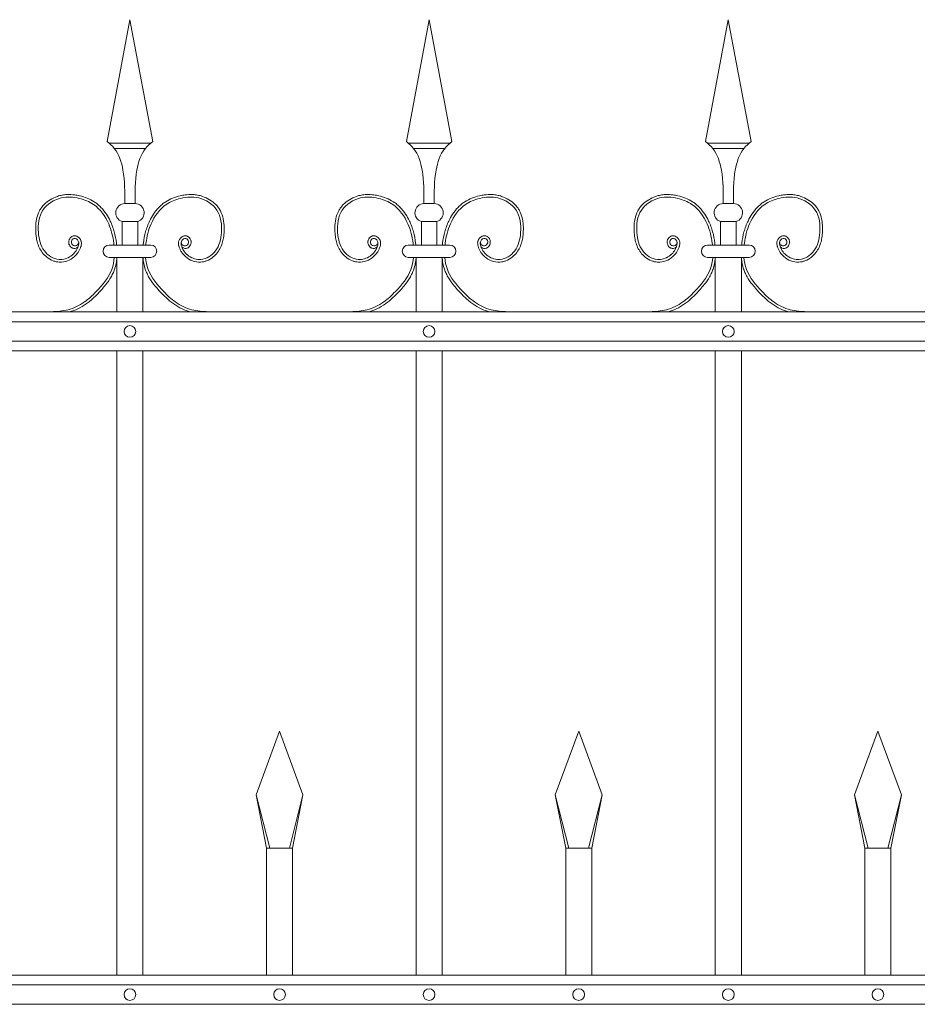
# Model space of a CAD drawing. Header units: millimetres. Extents: x 6567289036 to 6568990308, y 5976640423 to 5977332400.
# Tile 146 of 256: x 6568233981 to 6568234663, y 5976811491 to 5976812239. Entities that reach past the tile are written whole.
import ezdxf

# ---------------------------------------------------------------- set-up
doc = ezdxf.new("R2010")
doc.units = ezdxf.units.MM
doc.layers.add('01_widok', color=7, linetype='Continuous', lineweight=13)

# ---------------------------------------------------------------- blocks, each defined once
blk = doc.blocks.new('A$C6D0402AF')
at = {"layer": '01_widok'}
for p, q in [((0.72249, 1.4602), (0.74, 1.55381)), ((0.75751, 1.4602), (0.74, 1.55381)), ((0.95249, 1.4602), (0.97, 1.55381)), ((0.98751, 1.4602), (0.97, 1.55381)), ((1.18249, 1.4602), (1.2, 1.55381)), ((1.21751, 1.4602), (1.2, 1.55381)), ((0.74, 1.45881), (0.724, 1.45881)), ((0.74, 1.45481), (0.728, 1.45481)), ((0.74, 1.45881), (0.756, 1.45881)), ((0.74, 1.45481), (0.752, 1.45481)), ((0.97, 1.45881), (0.954, 1.45881)), ((0.97, 1.45481), (0.958, 1.45481)), ((0.97, 1.45881), (0.986, 1.45881)), ((0.97, 1.45481), (0.982, 1.45481)), ((1.2, 1.45881), (1.184, 1.45881)), ((1.2, 1.45481), (1.188, 1.45481)), ((1.2, 1.45881), (1.216, 1.45881)), ((1.2, 1.45481), (1.212, 1.45481)), ((0.74, 1.41247), (0.73601, 1.41247)), ((0.74, 1.41247), (0.74399, 1.41247)), ((0.97, 1.41247), (0.96601, 1.41247)), ((0.97, 1.41247), (0.97399, 1.41247)), ((1.2, 1.41247), (1.19601, 1.41247)), ((1.2, 1.41247), (1.20399, 1.41247)), ((0.73401, 1.39847), (0.74, 1.39847)), ((0.73401, 1.39847), (0.73401, 1.38047)), ((0.74599, 1.39847), (0.74, 1.39847)), ((0.74599, 1.39847), (0.74599, 1.38047)), ((0.96401, 1.39847), (0.97, 1.39847)), ((0.96401, 1.39847), (0.96401, 1.38047)), ((0.97599, 1.39847), (0.97, 1.39847)), ((0.97599, 1.39847), (0.97599, 1.38047)), ((1.19401, 1.39847), (1.2, 1.39847)), ((1.19401, 1.39847), (1.19401, 1.38047)), ((1.20599, 1.39847), (1.2, 1.39847)), ((1.20599, 1.39847), (1.20599, 1.38047)), ((0.74, 1.38047), (0.724, 1.38047)), ((0.74, 1.38047), (0.756, 1.38047)), ((0.97, 1.38047), (0.954, 1.38047)), ((0.97, 1.38047), (0.986, 1.38047)), ((1.2, 1.38047), (1.184, 1.38047)), ((1.2, 1.38047), (1.216, 1.38047)), ((0.73, 1.371), (0.724, 1.371)), ((0.73, 1.371), (0.73, 1.329)), ((0.73, 1.371), (0.75, 1.371)), ((0.75, 1.371), (0.75, 1.329)), ((0.75, 1.371), (0.756, 1.371)), ((0.96, 1.371), (0.954, 1.371)), ((0.96, 1.371), (0.96, 1.329)), ((0.96, 1.371), (0.98, 1.371)), ((0.98, 1.371), (0.98, 1.329)), ((0.98, 1.371), (0.986, 1.371)), ((1.19, 1.371), (1.184, 1.371)), ((1.19, 1.371), (1.19, 1.329)), ((1.19, 1.371), (1.21, 1.371)), ((1.21, 1.371), (1.21, 1.329)), ((1.21, 1.371), (1.216, 1.371)), ((2.57, 1.329), (0.06, 1.329)), ((0.06, 1.3215), (2.57, 1.3215)), ((0.06, 1.3065), (2.57, 1.3065)), ((2.57, 1.299), (0.06, 1.299)), ((0.73, 1.299), (0.73, 0.819)), ((0.75, 1.299), (0.75, 0.819)), ((0.96, 1.299), (0.96, 0.819)), ((0.98, 1.299), (0.98, 0.819)), ((1.19, 1.299), (1.19, 0.819)), ((1.21, 1.299), (1.21, 0.819)), ((0.837, 0.95769), (0.855, 1.00669)), ((0.873, 0.95769), (0.855, 1.00669)), ((1.067, 0.95769), (1.085, 1.00669)), ((1.103, 0.95769), (1.085, 1.00669)), ((1.297, 0.95769), (1.315, 1.00669)), ((1.333, 0.95769), (1.315, 1.00669)), ((0.84744, 0.91669), (0.837, 0.95769)), ((0.837, 0.95769), (0.845, 0.91669)), ((0.86256, 0.91669), (0.873, 0.95769)), ((0.873, 0.95769), (0.865, 0.91669)), ((1.07744, 0.91669), (1.067, 0.95769)), ((1.067, 0.95769), (1.075, 0.91669)), ((1.09256, 0.91669), (1.103, 0.95769)), ((1.103, 0.95769), (1.095, 0.91669)), ((1.30744, 0.91669), (1.297, 0.95769)), ((1.297, 0.95769), (1.305, 0.91669)), ((1.32256, 0.91669), (1.333, 0.95769)), ((1.333, 0.95769), (1.325, 0.91669)), ((0.855, 0.91669), (0.845, 0.91669)), ((0.845, 0.91669), (0.845, 0.819)), ((0.855, 0.91669), (0.865, 0.91669)), ((0.865, 0.91669), (0.865, 0.819)), ((1.085, 0.91669), (1.075, 0.91669)), ((1.075, 0.91669), (1.075, 0.819)), ((1.085, 0.91669), (1.095, 0.91669)), ((1.095, 0.91669), (1.095, 0.819)), ((1.315, 0.91669), (1.305, 0.91669)), ((1.305, 0.91669), (1.305, 0.819)), ((1.315, 0.91669), (1.325, 0.91669)), ((1.325, 0.91669), (1.325, 0.819)), ((2.57, 0.819), (0.06, 0.819)), ((2.57, 0.8115), (0.06, 0.8115)), ((2.57, 0.7965), (0.06, 0.7965))]:
    blk.add_line(p, q, dxfattribs=at)
for centre in [(0.74, 1.314), (0.97, 1.314), (1.2, 1.314), (0.74, 0.804), (0.855, 0.804), (0.97, 0.804), (1.085, 0.804), (1.2, 0.804), (1.315, 0.804)]:
    blk.add_circle(centre, 0.0045, dxfattribs=at)
for centre, radius, start, end in [((0.73627, 1.40529), 0.00718, 92.05804, 251.68172), ((0.74373, 1.40529), 0.00718, 288.31828, 87.94196), ((0.96627, 1.40529), 0.00718, 92.05804, 251.68172), ((0.97373, 1.40529), 0.00718, 288.31828, 87.94196), ((1.19627, 1.40529), 0.00718, 92.05804, 251.68172), ((1.20373, 1.40529), 0.00718, 288.31828, 87.94196), ((0.72411, 1.37573), 0.00473, 91.38218, 268.61782), ((0.75589, 1.37573), 0.00473, 271.38218, 88.61782), ((0.95411, 1.37573), 0.00473, 91.38218, 268.61782), ((0.98589, 1.37573), 0.00473, 271.38218, 88.61782), ((1.18411, 1.37573), 0.00473, 91.38218, 268.61782), ((1.21589, 1.37573), 0.00473, 271.38218, 88.61782)]:
    blk.add_arc(centre, radius, start, end, dxfattribs=at)
for points in [[(0.72249, 1.4602), (0.728, 1.45481), (0.73464, 1.43812), (0.73601, 1.41247)], [(0.75751, 1.4602), (0.752, 1.45481), (0.74536, 1.43812), (0.74399, 1.41247)], [(0.95249, 1.4602), (0.958, 1.45481), (0.96464, 1.43812), (0.96601, 1.41247)], [(0.98751, 1.4602), (0.982, 1.45481), (0.97536, 1.43812), (0.97399, 1.41247)], [(1.18249, 1.4602), (1.188, 1.45481), (1.19464, 1.43812), (1.19601, 1.41247)], [(1.21751, 1.4602), (1.212, 1.45481), (1.20536, 1.43812), (1.20399, 1.41247)]]:
    blk.add_spline(points, degree=3, dxfattribs=at)
for points, knots in [([(0.70014, 1.37922), (0.69904, 1.37757), (0.69661, 1.37789), (0.69604, 1.37807), (0.69582, 1.37815), (0.6954, 1.37836), (0.6952, 1.37847), (0.69454, 1.37894), (0.69415, 1.37936), (0.69354, 1.38027), (0.69331, 1.38076), (0.69301, 1.3818), (0.69294, 1.38234), (0.69296, 1.38319), (0.693, 1.3835), (0.69312, 1.38409), (0.69321, 1.38437), (0.69352, 1.38516), (0.6938, 1.38563), (0.69451, 1.38648), (0.69493, 1.38686), (0.69571, 1.38729), (0.69599, 1.38741), (0.6965, 1.38756), (0.69673, 1.3876), (0.69717, 1.38764), (0.69739, 1.38765), (0.69816, 1.3876), (0.69868, 1.38745), (0.69962, 1.38704), (0.70004, 1.38678), (0.7008, 1.38617), (0.70115, 1.38583), (0.70165, 1.3852), (0.70183, 1.38493), (0.70214, 1.38437), (0.70227, 1.38409), (0.70247, 1.38353), (0.70255, 1.38324), (0.70271, 1.38238), (0.70272, 1.3818), (0.70263, 1.38073), (0.70253, 1.38022), (0.70232, 1.37942), (0.70222, 1.37911), (0.70199, 1.37846), (0.70186, 1.37811), (0.70158, 1.37743), (0.70142, 1.37709), (0.70094, 1.3761), (0.70057, 1.37546), (0.69937, 1.37364), (0.69842, 1.37254), (0.69577, 1.37019), (0.69394, 1.36909), (0.68996, 1.36762), (0.68782, 1.36725), (0.68488, 1.36741), (0.68409, 1.36752), (0.68255, 1.36786), (0.6818, 1.36809), (0.6792, 1.36908), (0.67747, 1.37012), (0.6747, 1.37238), (0.67359, 1.37352), (0.67169, 1.376), (0.67091, 1.37732), (0.66963, 1.38006), (0.66914, 1.38148), (0.66838, 1.38434), (0.66812, 1.38578), (0.66779, 1.38832), (0.66769, 1.38942), (0.66756, 1.39164), (0.66753, 1.39275), (0.66758, 1.3961), (0.6678, 1.39834), (0.66873, 1.4027), (0.66944, 1.40482), (0.67096, 1.40768), (0.67149, 1.40853), (0.67268, 1.41014), (0.67334, 1.41091), (0.67545, 1.41306), (0.67705, 1.41432), (0.6805, 1.41644), (0.68235, 1.4173), (0.68547, 1.41835), (0.6867, 1.41867), (0.68918, 1.41913), (0.69042, 1.41926), (0.69366, 1.41941), (0.69566, 1.4193), (0.69885, 1.41887), (0.70007, 1.41864), (0.70324, 1.41791), (0.70518, 1.41733), (0.70896, 1.41583), (0.71079, 1.41491), (0.71346, 1.41318), (0.71438, 1.41251), (0.71612, 1.41106), (0.71695, 1.41028), (0.71931, 1.40783), (0.72071, 1.40604), (0.72304, 1.40249), (0.72401, 1.40075), (0.72616, 1.39627), (0.72717, 1.3935), (0.72874, 1.38785), (0.72928, 1.38498), (0.72971, 1.38152), (0.72977, 1.381), (0.72983, 1.38047)], [4.6165, 4.6165, 4.6165, 4.6165, 5.188367, 5.188367, 5.549428, 5.549428, 5.910489, 5.910489, 6.837983, 6.837983, 7.765478, 7.765478, 8.692972, 8.692972, 9.190028, 9.190028, 9.687083, 9.687083, 10.618534, 10.618534, 11.549985, 11.549985, 12.010547, 12.010547, 12.33998, 12.33998, 12.669414, 12.669414, 13.561099, 13.561099, 14.452783, 14.452783, 15.344467, 15.344467, 15.940368, 15.940368, 16.492607, 16.492607, 17.044846, 17.044846, 18.200205, 18.200205, 19.355563, 19.355563, 20.151118, 20.151118, 21.100453, 21.100453, 22.049789, 22.049789, 23.94846, 23.94846, 27.745803, 27.745803, 33.221248, 33.221248, 38.696693, 38.696693, 40.725069, 40.725069, 42.753445, 42.753445, 47.908007, 47.908007, 52.041948, 52.041948, 56.17589, 56.17589, 60.309831, 60.309831, 64.342201, 64.342201, 67.40836, 67.40836, 70.47452, 70.47452, 76.606839, 76.606839, 82.739158, 82.739158, 85.455708, 85.455708, 88.172258, 88.172258, 93.605357, 93.605357, 99.038456, 99.038456, 102.482403, 102.482403, 105.92635, 105.92635, 111.504268, 111.504268, 114.996104, 114.996104, 120.708661, 120.708661, 126.421218, 126.421218, 129.587167, 129.587167, 132.753115, 132.753115, 139.085012, 139.085012, 144.64085, 144.64085, 153.114925, 153.114925, 161.589001, 161.589001, 163.11027, 163.11027, 163.11027, 163.11027]), ([(0.70062, 1.38267), (0.70043, 1.38189), (0.69997, 1.38002), (0.69599, 1.37927), (0.69423, 1.38316), (0.69704, 1.38672), (0.70127, 1.38362), (0.69999, 1.37746), (0.6952, 1.37115), (0.68414, 1.36773), (0.67219, 1.37557), (0.66865, 1.39087), (0.67058, 1.40849), (0.68603, 1.41817), (0.70055, 1.41716), (0.7148, 1.41161), (0.72426, 1.39811), (0.72712, 1.38659), (0.72777, 1.38093), (0.72782, 1.38047)], [0, 0, 0, 0, 2.276171, 5.482858, 9.081143, 12.123133, 16.088096, 20.24215, 29.50989, 38.967775, 52.064989, 66.796785, 84.531155, 101.296087, 115.254866, 127.16367, 146.089907, 161.545397, 162.912572, 162.912572, 162.912572, 162.912572]), ([(0.77986, 1.37922), (0.78096, 1.37757), (0.78339, 1.37789), (0.78396, 1.37807), (0.78418, 1.37815), (0.7846, 1.37836), (0.7848, 1.37847), (0.78546, 1.37894), (0.78585, 1.37936), (0.78646, 1.38027), (0.78669, 1.38076), (0.78699, 1.3818), (0.78706, 1.38234), (0.78704, 1.38319), (0.787, 1.3835), (0.78688, 1.38409), (0.78679, 1.38437), (0.78648, 1.38516), (0.7862, 1.38563), (0.78549, 1.38648), (0.78507, 1.38686), (0.78429, 1.38729), (0.78401, 1.38741), (0.7835, 1.38756), (0.78327, 1.3876), (0.78283, 1.38764), (0.78261, 1.38765), (0.78184, 1.3876), (0.78132, 1.38745), (0.78038, 1.38704), (0.77996, 1.38678), (0.7792, 1.38617), (0.77885, 1.38583), (0.77835, 1.3852), (0.77817, 1.38493), (0.77786, 1.38437), (0.77773, 1.38409), (0.77753, 1.38353), (0.77745, 1.38324), (0.77729, 1.38238), (0.77728, 1.3818), (0.77737, 1.38073), (0.77747, 1.38022), (0.77768, 1.37942), (0.77778, 1.37911), (0.77801, 1.37846), (0.77814, 1.37811), (0.77842, 1.37743), (0.77858, 1.37709), (0.77906, 1.3761), (0.77943, 1.37546), (0.78063, 1.37364), (0.78158, 1.37254), (0.78423, 1.37019), (0.78606, 1.36909), (0.79004, 1.36762), (0.79218, 1.36725), (0.79512, 1.36741), (0.79591, 1.36752), (0.79745, 1.36786), (0.7982, 1.36809), (0.8008, 1.36908), (0.80253, 1.37012), (0.8053, 1.37238), (0.80641, 1.37352), (0.80831, 1.376), (0.80909, 1.37732), (0.81037, 1.38006), (0.81086, 1.38148), (0.81162, 1.38434), (0.81188, 1.38578), (0.81221, 1.38832), (0.81231, 1.38942), (0.81244, 1.39164), (0.81247, 1.39275), (0.81242, 1.3961), (0.8122, 1.39834), (0.81127, 1.4027), (0.81056, 1.40482), (0.80904, 1.40768), (0.80851, 1.40853), (0.80732, 1.41014), (0.80666, 1.41091), (0.80455, 1.41306), (0.80295, 1.41432), (0.7995, 1.41644), (0.79765, 1.4173), (0.79453, 1.41835), (0.7933, 1.41867), (0.79082, 1.41913), (0.78958, 1.41926), (0.78634, 1.41941), (0.78434, 1.4193), (0.78115, 1.41887), (0.77993, 1.41864), (0.77676, 1.41791), (0.77482, 1.41733), (0.77104, 1.41583), (0.76921, 1.41491), (0.76654, 1.41318), (0.76562, 1.41251), (0.76388, 1.41106), (0.76305, 1.41028), (0.76069, 1.40783), (0.75929, 1.40604), (0.75696, 1.40249), (0.75599, 1.40075), (0.75384, 1.39627), (0.75283, 1.3935), (0.75126, 1.38785), (0.75072, 1.38498), (0.75029, 1.38152), (0.75023, 1.381), (0.75017, 1.38047)], [4.6165, 4.6165, 4.6165, 4.6165, 5.188367, 5.188367, 5.549428, 5.549428, 5.910489, 5.910489, 6.837983, 6.837983, 7.765478, 7.765478, 8.692972, 8.692972, 9.190028, 9.190028, 9.687083, 9.687083, 10.618534, 10.618534, 11.549985, 11.549985, 12.010547, 12.010547, 12.33998, 12.33998, 12.669414, 12.669414, 13.561099, 13.561099, 14.452783, 14.452783, 15.344467, 15.344467, 15.940368, 15.940368, 16.492607, 16.492607, 17.044846, 17.044846, 18.200205, 18.200205, 19.355563, 19.355563, 20.151118, 20.151118, 21.100453, 21.100453, 22.049789, 22.049789, 23.94846, 23.94846, 27.745803, 27.745803, 33.221248, 33.221248, 38.696693, 38.696693, 40.725069, 40.725069, 42.753445, 42.753445, 47.908007, 47.908007, 52.041948, 52.041948, 56.17589, 56.17589, 60.309831, 60.309831, 64.342201, 64.342201, 67.40836, 67.40836, 70.47452, 70.47452, 76.606839, 76.606839, 82.739158, 82.739158, 85.455708, 85.455708, 88.172258, 88.172258, 93.605357, 93.605357, 99.038456, 99.038456, 102.482403, 102.482403, 105.92635, 105.92635, 111.504268, 111.504268, 114.996104, 114.996104, 120.708661, 120.708661, 126.421218, 126.421218, 129.587167, 129.587167, 132.753115, 132.753115, 139.085012, 139.085012, 144.64085, 144.64085, 153.114925, 153.114925, 161.589001, 161.589001, 163.11027, 163.11027, 163.11027, 163.11027]), ([(0.77938, 1.38267), (0.77957, 1.38189), (0.78003, 1.38002), (0.78401, 1.37927), (0.78577, 1.38316), (0.78296, 1.38672), (0.77873, 1.38362), (0.78001, 1.37746), (0.7848, 1.37115), (0.79586, 1.36773), (0.80781, 1.37557), (0.81135, 1.39087), (0.80942, 1.40849), (0.79397, 1.41817), (0.77945, 1.41716), (0.7652, 1.41161), (0.75574, 1.39811), (0.75288, 1.38659), (0.75223, 1.38093), (0.75218, 1.38047)], [0, 0, 0, 0, 2.276171, 5.482858, 9.081143, 12.123133, 16.088096, 20.24215, 29.50989, 38.967775, 52.064989, 66.796785, 84.531155, 101.296087, 115.254866, 127.16367, 146.089907, 161.545397, 162.912572, 162.912572, 162.912572, 162.912572]), ([(0.93014, 1.37922), (0.92904, 1.37757), (0.92661, 1.37789), (0.92604, 1.37807), (0.92582, 1.37815), (0.9254, 1.37836), (0.9252, 1.37847), (0.92454, 1.37894), (0.92415, 1.37936), (0.92354, 1.38027), (0.92331, 1.38076), (0.92301, 1.3818), (0.92294, 1.38234), (0.92296, 1.38319), (0.923, 1.3835), (0.92312, 1.38409), (0.92321, 1.38437), (0.92352, 1.38516), (0.9238, 1.38563), (0.92451, 1.38648), (0.92493, 1.38686), (0.92571, 1.38729), (0.92599, 1.38741), (0.9265, 1.38756), (0.92673, 1.3876), (0.92717, 1.38764), (0.92739, 1.38765), (0.92816, 1.3876), (0.92868, 1.38745), (0.92962, 1.38704), (0.93004, 1.38678), (0.9308, 1.38617), (0.93115, 1.38583), (0.93165, 1.3852), (0.93183, 1.38493), (0.93214, 1.38437), (0.93227, 1.38409), (0.93247, 1.38353), (0.93255, 1.38324), (0.93271, 1.38238), (0.93272, 1.3818), (0.93263, 1.38073), (0.93253, 1.38022), (0.93232, 1.37942), (0.93222, 1.37911), (0.93199, 1.37846), (0.93186, 1.37811), (0.93158, 1.37743), (0.93142, 1.37709), (0.93094, 1.3761), (0.93057, 1.37546), (0.92937, 1.37364), (0.92842, 1.37254), (0.92577, 1.37019), (0.92394, 1.36909), (0.91996, 1.36762), (0.91782, 1.36725), (0.91488, 1.36741), (0.91409, 1.36752), (0.91255, 1.36786), (0.9118, 1.36809), (0.9092, 1.36908), (0.90747, 1.37012), (0.9047, 1.37238), (0.90359, 1.37352), (0.90169, 1.376), (0.90091, 1.37732), (0.89963, 1.38006), (0.89914, 1.38148), (0.89838, 1.38434), (0.89812, 1.38578), (0.89779, 1.38832), (0.89769, 1.38942), (0.89756, 1.39164), (0.89753, 1.39275), (0.89758, 1.3961), (0.8978, 1.39834), (0.89873, 1.4027), (0.89944, 1.40482), (0.90096, 1.40768), (0.90149, 1.40853), (0.90268, 1.41014), (0.90334, 1.41091), (0.90545, 1.41306), (0.90705, 1.41432), (0.9105, 1.41644), (0.91235, 1.4173), (0.91547, 1.41835), (0.9167, 1.41867), (0.91918, 1.41913), (0.92042, 1.41926), (0.92366, 1.41941), (0.92566, 1.4193), (0.92885, 1.41887), (0.93007, 1.41864), (0.93324, 1.41791), (0.93518, 1.41733), (0.93896, 1.41583), (0.94079, 1.41491), (0.94346, 1.41318), (0.94438, 1.41251), (0.94612, 1.41106), (0.94695, 1.41028), (0.94931, 1.40783), (0.95071, 1.40604), (0.95304, 1.40249), (0.95401, 1.40075), (0.95616, 1.39627), (0.95717, 1.3935), (0.95874, 1.38785), (0.95928, 1.38498), (0.95971, 1.38152), (0.95977, 1.381), (0.95983, 1.38047)], [4.6165, 4.6165, 4.6165, 4.6165, 5.188367, 5.188367, 5.549428, 5.549428, 5.910489, 5.910489, 6.837983, 6.837983, 7.765478, 7.765478, 8.692972, 8.692972, 9.190028, 9.190028, 9.687083, 9.687083, 10.618534, 10.618534, 11.549985, 11.549985, 12.010547, 12.010547, 12.33998, 12.33998, 12.669414, 12.669414, 13.561099, 13.561099, 14.452783, 14.452783, 15.344467, 15.344467, 15.940368, 15.940368, 16.492607, 16.492607, 17.044846, 17.044846, 18.200205, 18.200205, 19.355563, 19.355563, 20.151118, 20.151118, 21.100453, 21.100453, 22.049789, 22.049789, 23.94846, 23.94846, 27.745803, 27.745803, 33.221248, 33.221248, 38.696693, 38.696693, 40.725069, 40.725069, 42.753445, 42.753445, 47.908007, 47.908007, 52.041948, 52.041948, 56.17589, 56.17589, 60.309831, 60.309831, 64.342201, 64.342201, 67.40836, 67.40836, 70.47452, 70.47452, 76.606839, 76.606839, 82.739158, 82.739158, 85.455708, 85.455708, 88.172258, 88.172258, 93.605357, 93.605357, 99.038456, 99.038456, 102.482403, 102.482403, 105.92635, 105.92635, 111.504268, 111.504268, 114.996104, 114.996104, 120.708661, 120.708661, 126.421218, 126.421218, 129.587167, 129.587167, 132.753115, 132.753115, 139.085012, 139.085012, 144.64085, 144.64085, 153.114925, 153.114925, 161.589001, 161.589001, 163.11027, 163.11027, 163.11027, 163.11027]), ([(0.93062, 1.38267), (0.93043, 1.38189), (0.92997, 1.38002), (0.92599, 1.37927), (0.92423, 1.38316), (0.92704, 1.38672), (0.93127, 1.38362), (0.92999, 1.37746), (0.9252, 1.37115), (0.91414, 1.36773), (0.90219, 1.37557), (0.89865, 1.39087), (0.90058, 1.40849), (0.91603, 1.41817), (0.93055, 1.41716), (0.9448, 1.41161), (0.95426, 1.39811), (0.95712, 1.38659), (0.95777, 1.38093), (0.95782, 1.38047)], [0, 0, 0, 0, 2.276171, 5.482858, 9.081143, 12.123133, 16.088096, 20.24215, 29.50989, 38.967775, 52.064989, 66.796785, 84.531155, 101.296087, 115.254866, 127.16367, 146.089907, 161.545397, 162.912572, 162.912572, 162.912572, 162.912572]), ([(1.00986, 1.37922), (1.01096, 1.37757), (1.01339, 1.37789), (1.01396, 1.37807), (1.01418, 1.37815), (1.0146, 1.37836), (1.0148, 1.37847), (1.01546, 1.37894), (1.01585, 1.37936), (1.01646, 1.38027), (1.01669, 1.38076), (1.01699, 1.3818), (1.01706, 1.38234), (1.01704, 1.38319), (1.017, 1.3835), (1.01688, 1.38409), (1.01679, 1.38437), (1.01648, 1.38516), (1.0162, 1.38563), (1.01549, 1.38648), (1.01507, 1.38686), (1.01429, 1.38729), (1.01401, 1.38741), (1.0135, 1.38756), (1.01327, 1.3876), (1.01283, 1.38764), (1.01261, 1.38765), (1.01184, 1.3876), (1.01132, 1.38745), (1.01038, 1.38704), (1.00996, 1.38678), (1.0092, 1.38617), (1.00885, 1.38583), (1.00835, 1.3852), (1.00817, 1.38493), (1.00786, 1.38437), (1.00773, 1.38409), (1.00753, 1.38353), (1.00745, 1.38324), (1.00729, 1.38238), (1.00728, 1.3818), (1.00737, 1.38073), (1.00747, 1.38022), (1.00768, 1.37942), (1.00778, 1.37911), (1.00801, 1.37846), (1.00814, 1.37811), (1.00842, 1.37743), (1.00858, 1.37709), (1.00906, 1.3761), (1.00943, 1.37546), (1.01063, 1.37364), (1.01158, 1.37254), (1.01423, 1.37019), (1.01606, 1.36909), (1.02004, 1.36762), (1.02218, 1.36725), (1.02512, 1.36741), (1.02591, 1.36752), (1.02745, 1.36786), (1.0282, 1.36809), (1.0308, 1.36908), (1.03253, 1.37012), (1.0353, 1.37238), (1.03641, 1.37352), (1.03831, 1.376), (1.03909, 1.37732), (1.04037, 1.38006), (1.04086, 1.38148), (1.04162, 1.38434), (1.04188, 1.38578), (1.04221, 1.38832), (1.04231, 1.38942), (1.04244, 1.39164), (1.04247, 1.39275), (1.04242, 1.3961), (1.0422, 1.39834), (1.04127, 1.4027), (1.04056, 1.40482), (1.03904, 1.40768), (1.03851, 1.40853), (1.03732, 1.41014), (1.03666, 1.41091), (1.03455, 1.41306), (1.03295, 1.41432), (1.0295, 1.41644), (1.02765, 1.4173), (1.02453, 1.41835), (1.0233, 1.41867), (1.02082, 1.41913), (1.01958, 1.41926), (1.01634, 1.41941), (1.01434, 1.4193), (1.01115, 1.41887), (1.00993, 1.41864), (1.00676, 1.41791), (1.00482, 1.41733), (1.00104, 1.41583), (0.99921, 1.41491), (0.99654, 1.41318), (0.99562, 1.41251), (0.99388, 1.41106), (0.99305, 1.41028), (0.99069, 1.40783), (0.98929, 1.40604), (0.98696, 1.40249), (0.98599, 1.40075), (0.98384, 1.39627), (0.98283, 1.3935), (0.98126, 1.38785), (0.98072, 1.38498), (0.98029, 1.38152), (0.98023, 1.381), (0.98017, 1.38047)], [4.6165, 4.6165, 4.6165, 4.6165, 5.188367, 5.188367, 5.549428, 5.549428, 5.910489, 5.910489, 6.837983, 6.837983, 7.765478, 7.765478, 8.692972, 8.692972, 9.190028, 9.190028, 9.687083, 9.687083, 10.618534, 10.618534, 11.549985, 11.549985, 12.010547, 12.010547, 12.33998, 12.33998, 12.669414, 12.669414, 13.561099, 13.561099, 14.452783, 14.452783, 15.344467, 15.344467, 15.940368, 15.940368, 16.492607, 16.492607, 17.044846, 17.044846, 18.200205, 18.200205, 19.355563, 19.355563, 20.151118, 20.151118, 21.100453, 21.100453, 22.049789, 22.049789, 23.94846, 23.94846, 27.745803, 27.745803, 33.221248, 33.221248, 38.696693, 38.696693, 40.725069, 40.725069, 42.753445, 42.753445, 47.908007, 47.908007, 52.041948, 52.041948, 56.17589, 56.17589, 60.309831, 60.309831, 64.342201, 64.342201, 67.40836, 67.40836, 70.47452, 70.47452, 76.606839, 76.606839, 82.739158, 82.739158, 85.455708, 85.455708, 88.172258, 88.172258, 93.605357, 93.605357, 99.038456, 99.038456, 102.482403, 102.482403, 105.92635, 105.92635, 111.504268, 111.504268, 114.996104, 114.996104, 120.708661, 120.708661, 126.421218, 126.421218, 129.587167, 129.587167, 132.753115, 132.753115, 139.085012, 139.085012, 144.64085, 144.64085, 153.114925, 153.114925, 161.589001, 161.589001, 163.11027, 163.11027, 163.11027, 163.11027]), ([(1.00938, 1.38267), (1.00957, 1.38189), (1.01003, 1.38002), (1.01401, 1.37927), (1.01577, 1.38316), (1.01296, 1.38672), (1.00873, 1.38362), (1.01001, 1.37746), (1.0148, 1.37115), (1.02586, 1.36773), (1.03781, 1.37557), (1.04135, 1.39087), (1.03942, 1.40849), (1.02397, 1.41817), (1.00945, 1.41716), (0.9952, 1.41161), (0.98574, 1.39811), (0.98288, 1.38659), (0.98223, 1.38093), (0.98218, 1.38047)], [0, 0, 0, 0, 2.276171, 5.482858, 9.081143, 12.123133, 16.088096, 20.24215, 29.50989, 38.967775, 52.064989, 66.796785, 84.531155, 101.296087, 115.254866, 127.16367, 146.089907, 161.545397, 162.912572, 162.912572, 162.912572, 162.912572]), ([(1.16014, 1.37922), (1.15904, 1.37757), (1.15661, 1.37789), (1.15604, 1.37807), (1.15582, 1.37815), (1.1554, 1.37836), (1.1552, 1.37847), (1.15454, 1.37894), (1.15415, 1.37936), (1.15354, 1.38027), (1.15331, 1.38076), (1.15301, 1.3818), (1.15294, 1.38234), (1.15296, 1.38319), (1.153, 1.3835), (1.15312, 1.38409), (1.15321, 1.38437), (1.15352, 1.38516), (1.1538, 1.38563), (1.15451, 1.38648), (1.15493, 1.38686), (1.15571, 1.38729), (1.15599, 1.38741), (1.1565, 1.38756), (1.15673, 1.3876), (1.15717, 1.38764), (1.15739, 1.38765), (1.15816, 1.3876), (1.15868, 1.38745), (1.15962, 1.38704), (1.16004, 1.38678), (1.1608, 1.38617), (1.16115, 1.38583), (1.16165, 1.3852), (1.16183, 1.38493), (1.16214, 1.38437), (1.16227, 1.38409), (1.16247, 1.38353), (1.16255, 1.38324), (1.16271, 1.38238), (1.16272, 1.3818), (1.16263, 1.38073), (1.16253, 1.38022), (1.16232, 1.37942), (1.16222, 1.37911), (1.16199, 1.37846), (1.16186, 1.37811), (1.16158, 1.37743), (1.16142, 1.37709), (1.16094, 1.3761), (1.16057, 1.37546), (1.15937, 1.37364), (1.15842, 1.37254), (1.15577, 1.37019), (1.15394, 1.36909), (1.14996, 1.36762), (1.14782, 1.36725), (1.14488, 1.36741), (1.14409, 1.36752), (1.14255, 1.36786), (1.1418, 1.36809), (1.1392, 1.36908), (1.13747, 1.37012), (1.1347, 1.37238), (1.13359, 1.37352), (1.13169, 1.376), (1.13091, 1.37732), (1.12963, 1.38006), (1.12914, 1.38148), (1.12838, 1.38434), (1.12812, 1.38578), (1.12779, 1.38832), (1.12769, 1.38942), (1.12756, 1.39164), (1.12753, 1.39275), (1.12758, 1.3961), (1.1278, 1.39834), (1.12873, 1.4027), (1.12944, 1.40482), (1.13096, 1.40768), (1.13149, 1.40853), (1.13268, 1.41014), (1.13334, 1.41091), (1.13545, 1.41306), (1.13705, 1.41432), (1.1405, 1.41644), (1.14235, 1.4173), (1.14547, 1.41835), (1.1467, 1.41867), (1.14918, 1.41913), (1.15042, 1.41926), (1.15366, 1.41941), (1.15566, 1.4193), (1.15885, 1.41887), (1.16007, 1.41864), (1.16324, 1.41791), (1.16518, 1.41733), (1.16896, 1.41583), (1.17079, 1.41491), (1.17346, 1.41318), (1.17438, 1.41251), (1.17612, 1.41106), (1.17695, 1.41028), (1.17931, 1.40783), (1.18071, 1.40604), (1.18304, 1.40249), (1.18401, 1.40075), (1.18616, 1.39627), (1.18717, 1.3935), (1.18874, 1.38785), (1.18928, 1.38498), (1.18971, 1.38152), (1.18977, 1.381), (1.18983, 1.38047)], [4.6165, 4.6165, 4.6165, 4.6165, 5.188367, 5.188367, 5.549428, 5.549428, 5.910489, 5.910489, 6.837983, 6.837983, 7.765478, 7.765478, 8.692972, 8.692972, 9.190028, 9.190028, 9.687083, 9.687083, 10.618534, 10.618534, 11.549985, 11.549985, 12.010547, 12.010547, 12.33998, 12.33998, 12.669414, 12.669414, 13.561099, 13.561099, 14.452783, 14.452783, 15.344467, 15.344467, 15.940368, 15.940368, 16.492607, 16.492607, 17.044846, 17.044846, 18.200205, 18.200205, 19.355563, 19.355563, 20.151118, 20.151118, 21.100453, 21.100453, 22.049789, 22.049789, 23.94846, 23.94846, 27.745803, 27.745803, 33.221248, 33.221248, 38.696693, 38.696693, 40.725069, 40.725069, 42.753445, 42.753445, 47.908007, 47.908007, 52.041948, 52.041948, 56.17589, 56.17589, 60.309831, 60.309831, 64.342201, 64.342201, 67.40836, 67.40836, 70.47452, 70.47452, 76.606839, 76.606839, 82.739158, 82.739158, 85.455708, 85.455708, 88.172258, 88.172258, 93.605357, 93.605357, 99.038456, 99.038456, 102.482403, 102.482403, 105.92635, 105.92635, 111.504268, 111.504268, 114.996104, 114.996104, 120.708661, 120.708661, 126.421218, 126.421218, 129.587167, 129.587167, 132.753115, 132.753115, 139.085012, 139.085012, 144.64085, 144.64085, 153.114925, 153.114925, 161.589001, 161.589001, 163.11027, 163.11027, 163.11027, 163.11027]), ([(1.16062, 1.38267), (1.16043, 1.38189), (1.15997, 1.38002), (1.15599, 1.37927), (1.15423, 1.38316), (1.15704, 1.38672), (1.16127, 1.38362), (1.15999, 1.37746), (1.1552, 1.37115), (1.14414, 1.36773), (1.13219, 1.37557), (1.12865, 1.39087), (1.13058, 1.40849), (1.14603, 1.41817), (1.16055, 1.41716), (1.1748, 1.41161), (1.18426, 1.39811), (1.18712, 1.38659), (1.18777, 1.38093), (1.18782, 1.38047)], [0, 0, 0, 0, 2.276171, 5.482858, 9.081143, 12.123133, 16.088096, 20.24215, 29.50989, 38.967775, 52.064989, 66.796785, 84.531155, 101.296087, 115.254866, 127.16367, 146.089907, 161.545397, 162.912572, 162.912572, 162.912572, 162.912572]), ([(1.23986, 1.37922), (1.24096, 1.37757), (1.24339, 1.37789), (1.24396, 1.37807), (1.24418, 1.37815), (1.2446, 1.37836), (1.2448, 1.37847), (1.24546, 1.37894), (1.24585, 1.37936), (1.24646, 1.38027), (1.24669, 1.38076), (1.24699, 1.3818), (1.24706, 1.38234), (1.24704, 1.38319), (1.247, 1.3835), (1.24688, 1.38409), (1.24679, 1.38437), (1.24648, 1.38516), (1.2462, 1.38563), (1.24549, 1.38648), (1.24507, 1.38686), (1.24429, 1.38729), (1.24401, 1.38741), (1.2435, 1.38756), (1.24327, 1.3876), (1.24283, 1.38764), (1.24261, 1.38765), (1.24184, 1.3876), (1.24132, 1.38745), (1.24038, 1.38704), (1.23996, 1.38678), (1.2392, 1.38617), (1.23885, 1.38583), (1.23835, 1.3852), (1.23817, 1.38493), (1.23786, 1.38437), (1.23773, 1.38409), (1.23753, 1.38353), (1.23745, 1.38324), (1.23729, 1.38238), (1.23728, 1.3818), (1.23737, 1.38073), (1.23747, 1.38022), (1.23768, 1.37942), (1.23778, 1.37911), (1.23801, 1.37846), (1.23814, 1.37811), (1.23842, 1.37743), (1.23858, 1.37709), (1.23906, 1.3761), (1.23943, 1.37546), (1.24063, 1.37364), (1.24158, 1.37254), (1.24423, 1.37019), (1.24606, 1.36909), (1.25004, 1.36762), (1.25218, 1.36725), (1.25512, 1.36741), (1.25591, 1.36752), (1.25745, 1.36786), (1.2582, 1.36809), (1.2608, 1.36908), (1.26253, 1.37012), (1.2653, 1.37238), (1.26641, 1.37352), (1.26831, 1.376), (1.26909, 1.37732), (1.27037, 1.38006), (1.27086, 1.38148), (1.27162, 1.38434), (1.27188, 1.38578), (1.27221, 1.38832), (1.27231, 1.38942), (1.27244, 1.39164), (1.27247, 1.39275), (1.27242, 1.3961), (1.2722, 1.39834), (1.27127, 1.4027), (1.27056, 1.40482), (1.26904, 1.40768), (1.26851, 1.40853), (1.26732, 1.41014), (1.26666, 1.41091), (1.26455, 1.41306), (1.26295, 1.41432), (1.2595, 1.41644), (1.25765, 1.4173), (1.25453, 1.41835), (1.2533, 1.41867), (1.25082, 1.41913), (1.24958, 1.41926), (1.24634, 1.41941), (1.24434, 1.4193), (1.24115, 1.41887), (1.23993, 1.41864), (1.23676, 1.41791), (1.23482, 1.41733), (1.23104, 1.41583), (1.22921, 1.41491), (1.22654, 1.41318), (1.22562, 1.41251), (1.22388, 1.41106), (1.22305, 1.41028), (1.22069, 1.40783), (1.21929, 1.40604), (1.21696, 1.40249), (1.21599, 1.40075), (1.21384, 1.39627), (1.21283, 1.3935), (1.21126, 1.38785), (1.21072, 1.38498), (1.21029, 1.38152), (1.21023, 1.381), (1.21017, 1.38047)], [4.6165, 4.6165, 4.6165, 4.6165, 5.188367, 5.188367, 5.549428, 5.549428, 5.910489, 5.910489, 6.837983, 6.837983, 7.765478, 7.765478, 8.692972, 8.692972, 9.190028, 9.190028, 9.687083, 9.687083, 10.618534, 10.618534, 11.549985, 11.549985, 12.010547, 12.010547, 12.33998, 12.33998, 12.669414, 12.669414, 13.561099, 13.561099, 14.452783, 14.452783, 15.344467, 15.344467, 15.940368, 15.940368, 16.492607, 16.492607, 17.044846, 17.044846, 18.200205, 18.200205, 19.355563, 19.355563, 20.151118, 20.151118, 21.100453, 21.100453, 22.049789, 22.049789, 23.94846, 23.94846, 27.745803, 27.745803, 33.221248, 33.221248, 38.696693, 38.696693, 40.725069, 40.725069, 42.753445, 42.753445, 47.908007, 47.908007, 52.041948, 52.041948, 56.17589, 56.17589, 60.309831, 60.309831, 64.342201, 64.342201, 67.40836, 67.40836, 70.47452, 70.47452, 76.606839, 76.606839, 82.739158, 82.739158, 85.455708, 85.455708, 88.172258, 88.172258, 93.605357, 93.605357, 99.038456, 99.038456, 102.482403, 102.482403, 105.92635, 105.92635, 111.504268, 111.504268, 114.996104, 114.996104, 120.708661, 120.708661, 126.421218, 126.421218, 129.587167, 129.587167, 132.753115, 132.753115, 139.085012, 139.085012, 144.64085, 144.64085, 153.114925, 153.114925, 161.589001, 161.589001, 163.11027, 163.11027, 163.11027, 163.11027]), ([(1.23938, 1.38267), (1.23957, 1.38189), (1.24003, 1.38002), (1.24401, 1.37927), (1.24577, 1.38316), (1.24296, 1.38672), (1.23873, 1.38362), (1.24001, 1.37746), (1.2448, 1.37115), (1.25586, 1.36773), (1.26781, 1.37557), (1.27135, 1.39087), (1.26942, 1.40849), (1.25397, 1.41817), (1.23945, 1.41716), (1.2252, 1.41161), (1.21574, 1.39811), (1.21288, 1.38659), (1.21223, 1.38093), (1.21218, 1.38047)], [0, 0, 0, 0, 2.276171, 5.482858, 9.081143, 12.123133, 16.088096, 20.24215, 29.50989, 38.967775, 52.064989, 66.796785, 84.531155, 101.296087, 115.254866, 127.16367, 146.089907, 161.545397, 162.912572, 162.912572, 162.912572, 162.912572]), ([(0.72799, 1.371), (0.72774, 1.36776), (0.72577, 1.35775), (0.7162, 1.34652), (0.70497, 1.33583), (0.69299, 1.32998), (0.68258, 1.32929), (0.67691, 1.32906), (0.67551, 1.329)], [172.218122, 172.218122, 172.218122, 172.218122, 181.855132, 202.579273, 214.575372, 228.542226, 241.353249, 245.573586, 245.573586, 245.573586, 245.573586]), ([(0.73, 1.371), (0.72991, 1.36986), (0.72978, 1.36872), (0.72935, 1.36597), (0.72899, 1.36438), (0.72816, 1.36164), (0.72773, 1.36048), (0.72676, 1.35824), (0.7262, 1.35715), (0.7244, 1.35398), (0.72301, 1.35198), (0.7205, 1.34881), (0.71946, 1.3476), (0.71744, 1.34535), (0.71645, 1.3443), (0.7135, 1.34125), (0.71148, 1.33925), (0.70834, 1.33664), (0.70736, 1.33588), (0.70432, 1.33375), (0.70215, 1.33251), (0.69785, 1.33049), (0.69574, 1.32967), (0.69359, 1.329)], [172.067248, 172.067248, 172.067248, 172.067248, 175.307441, 175.307441, 179.950369, 179.950369, 183.428024, 183.428024, 186.90568, 186.90568, 193.860991, 193.860991, 198.444931, 198.444931, 202.5856, 202.5856, 210.86694, 210.86694, 214.411979, 214.411979, 221.502058, 221.502058, 227.966753, 227.966753, 227.966753, 227.966753]), ([(0.75, 1.371), (0.75009, 1.36986), (0.75022, 1.36872), (0.75065, 1.36597), (0.75101, 1.36438), (0.75184, 1.36164), (0.75227, 1.36048), (0.75324, 1.35824), (0.7538, 1.35715), (0.7556, 1.35398), (0.75699, 1.35198), (0.7595, 1.34881), (0.76054, 1.3476), (0.76256, 1.34535), (0.76355, 1.3443), (0.7665, 1.34125), (0.76852, 1.33925), (0.77166, 1.33664), (0.77264, 1.33588), (0.77568, 1.33375), (0.77785, 1.33251), (0.78215, 1.33049), (0.78426, 1.32967), (0.78641, 1.329)], [172.067248, 172.067248, 172.067248, 172.067248, 175.307441, 175.307441, 179.950369, 179.950369, 183.428024, 183.428024, 186.90568, 186.90568, 193.860991, 193.860991, 198.444931, 198.444931, 202.5856, 202.5856, 210.86694, 210.86694, 214.411979, 214.411979, 221.502058, 221.502058, 227.966753, 227.966753, 227.966753, 227.966753]), ([(0.75201, 1.371), (0.75226, 1.36776), (0.75423, 1.35775), (0.7638, 1.34652), (0.77503, 1.33583), (0.78701, 1.32998), (0.79742, 1.32929), (0.80309, 1.32906), (0.80449, 1.329)], [172.218122, 172.218122, 172.218122, 172.218122, 181.855132, 202.579273, 214.575372, 228.542226, 241.353249, 245.573586, 245.573586, 245.573586, 245.573586]), ([(0.95799, 1.371), (0.95774, 1.36776), (0.95577, 1.35775), (0.9462, 1.34652), (0.93497, 1.33583), (0.92299, 1.32998), (0.91258, 1.32929), (0.90691, 1.32906), (0.90551, 1.329)], [172.218122, 172.218122, 172.218122, 172.218122, 181.855132, 202.579273, 214.575372, 228.542226, 241.353249, 245.573586, 245.573586, 245.573586, 245.573586]), ([(0.96, 1.371), (0.95991, 1.36986), (0.95978, 1.36872), (0.95935, 1.36597), (0.95899, 1.36438), (0.95816, 1.36164), (0.95773, 1.36048), (0.95676, 1.35824), (0.9562, 1.35715), (0.9544, 1.35398), (0.95301, 1.35198), (0.9505, 1.34881), (0.94946, 1.3476), (0.94744, 1.34535), (0.94645, 1.3443), (0.9435, 1.34125), (0.94148, 1.33925), (0.93834, 1.33664), (0.93736, 1.33588), (0.93432, 1.33375), (0.93215, 1.33251), (0.92785, 1.33049), (0.92574, 1.32967), (0.92359, 1.329)], [172.067248, 172.067248, 172.067248, 172.067248, 175.307441, 175.307441, 179.950369, 179.950369, 183.428024, 183.428024, 186.90568, 186.90568, 193.860991, 193.860991, 198.444931, 198.444931, 202.5856, 202.5856, 210.86694, 210.86694, 214.411979, 214.411979, 221.502058, 221.502058, 227.966753, 227.966753, 227.966753, 227.966753]), ([(0.98, 1.371), (0.98009, 1.36986), (0.98022, 1.36872), (0.98065, 1.36597), (0.98101, 1.36438), (0.98184, 1.36164), (0.98227, 1.36048), (0.98324, 1.35824), (0.9838, 1.35715), (0.9856, 1.35398), (0.98699, 1.35198), (0.9895, 1.34881), (0.99054, 1.3476), (0.99256, 1.34535), (0.99355, 1.3443), (0.9965, 1.34125), (0.99852, 1.33925), (1.00166, 1.33664), (1.00264, 1.33588), (1.00568, 1.33375), (1.00785, 1.33251), (1.01215, 1.33049), (1.01426, 1.32967), (1.01641, 1.329)], [172.067248, 172.067248, 172.067248, 172.067248, 175.307441, 175.307441, 179.950369, 179.950369, 183.428024, 183.428024, 186.90568, 186.90568, 193.860991, 193.860991, 198.444931, 198.444931, 202.5856, 202.5856, 210.86694, 210.86694, 214.411979, 214.411979, 221.502058, 221.502058, 227.966753, 227.966753, 227.966753, 227.966753]), ([(0.98201, 1.371), (0.98226, 1.36776), (0.98423, 1.35775), (0.9938, 1.34652), (1.00503, 1.33583), (1.01701, 1.32998), (1.02742, 1.32929), (1.03309, 1.32906), (1.03449, 1.329)], [172.218122, 172.218122, 172.218122, 172.218122, 181.855132, 202.579273, 214.575372, 228.542226, 241.353249, 245.573586, 245.573586, 245.573586, 245.573586]), ([(1.18799, 1.371), (1.18774, 1.36776), (1.18577, 1.35775), (1.1762, 1.34652), (1.16497, 1.33583), (1.15299, 1.32998), (1.14258, 1.32929), (1.13691, 1.32906), (1.13551, 1.329)], [172.218122, 172.218122, 172.218122, 172.218122, 181.855132, 202.579273, 214.575372, 228.542226, 241.353249, 245.573586, 245.573586, 245.573586, 245.573586]), ([(1.19, 1.371), (1.18991, 1.36986), (1.18978, 1.36872), (1.18935, 1.36597), (1.18899, 1.36438), (1.18816, 1.36164), (1.18773, 1.36048), (1.18676, 1.35824), (1.1862, 1.35715), (1.1844, 1.35398), (1.18301, 1.35198), (1.1805, 1.34881), (1.17946, 1.3476), (1.17744, 1.34535), (1.17645, 1.3443), (1.1735, 1.34125), (1.17148, 1.33925), (1.16834, 1.33664), (1.16736, 1.33588), (1.16432, 1.33375), (1.16215, 1.33251), (1.15785, 1.33049), (1.15574, 1.32967), (1.15359, 1.329)], [172.067248, 172.067248, 172.067248, 172.067248, 175.307441, 175.307441, 179.950369, 179.950369, 183.428024, 183.428024, 186.90568, 186.90568, 193.860991, 193.860991, 198.444931, 198.444931, 202.5856, 202.5856, 210.86694, 210.86694, 214.411979, 214.411979, 221.502058, 221.502058, 227.966753, 227.966753, 227.966753, 227.966753]), ([(1.21, 1.371), (1.21009, 1.36986), (1.21022, 1.36872), (1.21065, 1.36597), (1.21101, 1.36438), (1.21184, 1.36164), (1.21227, 1.36048), (1.21324, 1.35824), (1.2138, 1.35715), (1.2156, 1.35398), (1.21699, 1.35198), (1.2195, 1.34881), (1.22054, 1.3476), (1.22256, 1.34535), (1.22355, 1.3443), (1.2265, 1.34125), (1.22852, 1.33925), (1.23166, 1.33664), (1.23264, 1.33588), (1.23568, 1.33375), (1.23785, 1.33251), (1.24215, 1.33049), (1.24426, 1.32967), (1.24641, 1.329)], [172.067248, 172.067248, 172.067248, 172.067248, 175.307441, 175.307441, 179.950369, 179.950369, 183.428024, 183.428024, 186.90568, 186.90568, 193.860991, 193.860991, 198.444931, 198.444931, 202.5856, 202.5856, 210.86694, 210.86694, 214.411979, 214.411979, 221.502058, 221.502058, 227.966753, 227.966753, 227.966753, 227.966753]), ([(1.21201, 1.371), (1.21226, 1.36776), (1.21423, 1.35775), (1.2238, 1.34652), (1.23503, 1.33583), (1.24701, 1.32998), (1.25742, 1.32929), (1.26309, 1.32906), (1.26449, 1.329)], [172.218122, 172.218122, 172.218122, 172.218122, 181.855132, 202.579273, 214.575372, 228.542226, 241.353249, 245.573586, 245.573586, 245.573586, 245.573586])]:
    blk.add_open_spline(points, degree=3, knots=knots, dxfattribs=at)

msp = doc.modelspace()

# ---------------------------------------------------------------- block references
at = {"xscale": 988.5931585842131, "yscale": 988.5931585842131, "zscale": 988.5931585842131, "rotation": 3.128671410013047e-08}
msp.add_blockref('A$C6D0402AF', (6568233332.960632, 5976810703.131301), dxfattribs=at)

doc.saveas('drawing.dxf')
